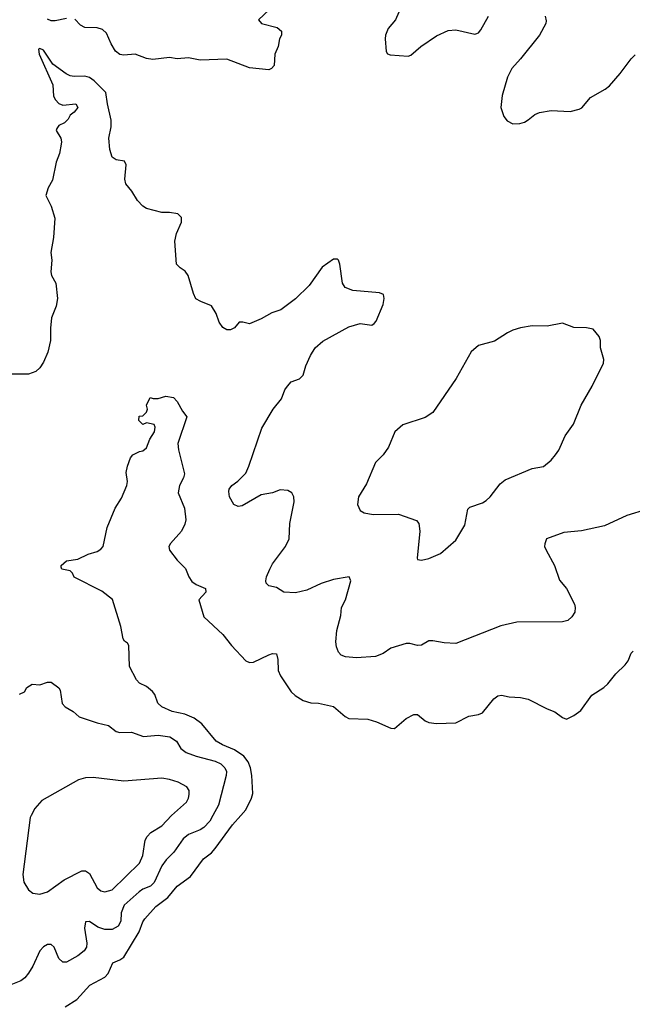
# Model space of a CAD drawing. Header units: inches. Extents: x 1603819 to 1745079, y 385938 to 533966.
# Tile 64 of 256: x 1612745 to 1615956, y 419010 to 424171. Entities that reach past the tile are written whole.
import ezdxf

# ---------------------------------------------------------------- set-up
doc = ezdxf.new("R2010")
doc.units = ezdxf.units.IN
doc.header["$MEASUREMENT"] = 0
doc.layers.add('B6411', color=7, linetype='Continuous')
doc.layers.add('B6412', color=7, linetype='Continuous')

msp = doc.modelspace()

# ---------------------------------------------------------------- linework, layer by layer
at = {"layer": 'B6411', "color": 5}
msp.add_line((1613540.1, 419999.9, 360), (1613540.3, 420000, 360), dxfattribs=at)
for points, elevation in [([(1613757.4, 420000), (1613741.4, 419970), (1613710, 419936.8), (1613690, 419924.3), (1613630, 419900.2), (1613601.8, 419878.2), (1613552.4, 419807.6), (1613513, 419767.1), (1613490, 419736), (1613450, 419647.8), (1613430, 419628.4), (1613390, 419613.1), (1613370, 419599.8), (1613292.2, 419530), (1613277.2, 419490), (1613274.5, 419445.5), (1613260.9, 419419.1), (1613230, 419402), (1613190, 419402.6), (1613154.3, 419414.3), (1613110, 419443.9), (1613090, 419443), (1613085, 419410), (1613097.2, 419330), (1613094.5, 419310), (1613081.8, 419290), (1613050, 419264.1), (1612990, 419231.5), (1612970, 419230.4), (1612950, 419250.5), (1612925.3, 419310), (1612910, 419324.2), (1612890, 419323.2), (1612868.7, 419311.3), (1612850.9, 419290), (1612812.8, 419210), (1612790, 419173.7), (1612771.8, 419148.2), (1612750, 419132.8), (1612690, 419108.2)], 340), ([(1612804.8, 420000), (1612799.5, 419990), (1612761.2, 419690), (1612766.7, 419650), (1612790, 419610.5), (1612812.8, 419592.8), (1612850, 419586.5), (1612890, 419599.6), (1612977.4, 419662.6), (1613070, 419709.1), (1613090, 419709.1), (1613110, 419694.9), (1613150, 419621.3), (1613170, 419604.9), (1613190, 419599.6), (1613230, 419609.3), (1613372, 419750), (1613389.9, 419790), (1613402.5, 419870), (1613413.2, 419890), (1613432.1, 419910), (1613490, 419944.7), (1613540.1, 419999.9)], 360), ([(1612983.7, 418996.3), (1613044.4, 419035.6), (1613111.5, 419110), (1613190, 419152.9), (1613207.7, 419172.3), (1613232.9, 419227.1), (1613270, 419242.5), (1613290, 419256.6), (1613370.7, 419389.3), (1613390, 419441.5), (1613401.4, 419458.6), (1613457.9, 419522.1), (1613520.7, 419570), (1613570, 419629.5), (1613639.8, 419680.2), (1613708.1, 419771.9), (1613750, 419804.3), (1613770, 419826), (1613860.8, 419950), (1613903.9, 420000)], 320)]:
    msp.add_lwpolyline(points, dxfattribs=dict(at, elevation=elevation))
at = {"layer": 'B6412', "color": 5}
msp.add_line((1613540.1, 419999.9, 360), (1613540.3, 420000, 360), dxfattribs=at)
for points, elevation in [([(1614082, 424250), (1613997, 424170), (1614012.7, 424150), (1614094, 424130), (1614117.2, 424110), (1614117.2, 424090), (1614106.6, 424070), (1614099.3, 424030), (1614082.7, 423990), (1614078, 423930), (1614065.1, 423914.9), (1614050, 423908), (1613950, 423919.3), (1613830, 423964.4), (1613690, 423959.3), (1613630, 423970.4), (1613570, 423965.5), (1613530, 423972.7), (1613442.4, 423962.4), (1613410, 423967.7), (1613350.3, 423990.4), (1613290, 423985.3), (1613270, 423988.7), (1613246.2, 424006.2), (1613224.2, 424044.2), (1613200.4, 424100.4), (1613178.7, 424118.7), (1613150, 424127.5), (1613085.5, 424130), (1613062.5, 424142.5), (1613033.6, 424173.7)], 360), ([(1612990, 424177.7), (1612930, 424164.1), (1612910, 424164.1), (1612890, 424173)], 360), ([(1614732, 424210), (1614713.6, 424170), (1614675.8, 424124.2), (1614662.4, 424090), (1614659.5, 424070), (1614664.8, 424004.8), (1614672.1, 423992.1), (1614686.7, 423986.7), (1614780.9, 423979.1), (1614795.2, 423984.8), (1614847, 424030), (1614930, 424085.7), (1614990, 424114.7), (1615030, 424118.3), (1615130, 424095.1), (1615141.1, 424098.9), (1615150, 424102.7), (1615162.3, 424117.7), (1615202, 424190)], 340), ([(1615499, 424190), (1615504.7, 424164.7), (1615502.7, 424150), (1615469.6, 424090.4), (1615370, 423964.9), (1615324.6, 423915.4), (1615302.4, 423870), (1615272.9, 423772.9), (1615266, 423710), (1615282.9, 423662.9), (1615300.1, 423640.1), (1615330, 423624.5), (1615366.8, 423626.8), (1615390, 423634.5), (1615410, 423645.1), (1615445.5, 423674.5), (1615470, 423685.1), (1615530, 423694), (1615630.4, 423689.6), (1615678, 423702), (1615690.3, 423709.6), (1615736.7, 423763.3), (1615813.5, 423806.5), (1615835.6, 423824.4), (1615892, 423888), (1615950, 423966), (1615970, 423986)], 340), ([(1616030, 421602.8), (1615927.5, 421572.5), (1615810, 421517.1), (1615690, 421492.4), (1615597.1, 421482.9), (1615506.6, 421450), (1615496.6, 421423.4), (1615496.2, 421410), (1615503.6, 421390), (1615547.6, 421310), (1615573.8, 421233.8), (1615610, 421189), (1615652.5, 421107.5), (1615657, 421090), (1615653.8, 421066.2), (1615638.9, 421041.1), (1615618, 421022), (1615590, 421014.8), (1615350, 421013), (1615266.6, 420993.4), (1615030, 420900.5), (1614970, 420903.8), (1614910, 420915.8), (1614890, 420914.4), (1614850, 420893), (1614830, 420890.4), (1614790, 420900.4), (1614770, 420900.4), (1614690, 420876.4), (1614650, 420848.2), (1614610, 420833.7), (1614510, 420826.7), (1614451.7, 420831.7), (1614430, 420840.5), (1614416, 420856), (1614404.4, 420884.4), (1614400.9, 420910), (1614406.7, 420970), (1614428.6, 421048.6), (1614432.2, 421090), (1614452.9, 421130), (1614480.5, 421230), (1614471, 421250), (1614390, 421236), (1614325.2, 421214.8), (1614250, 421180.3), (1614190, 421166.3), (1614130, 421170.3), (1614090, 421194.9), (1614050, 421203), (1614037.1, 421217.1), (1614034.4, 421230), (1614038.9, 421250), (1614055.3, 421290), (1614070, 421318), (1614137.1, 421410), (1614156.4, 421450), (1614160.4, 421530), (1614184, 421644), (1614180.7, 421670), (1614170.5, 421690.5), (1614150, 421702.8), (1614110, 421706.8), (1614069.4, 421690.6), (1614010, 421680.7), (1613910, 421622.8), (1613890, 421618.8), (1613866.8, 421630), (1613844.9, 421670), (1613841.4, 421698.6), (1613842.8, 421710), (1613856, 421730), (1613888, 421752), (1613930, 421794), (1613946, 421830), (1614013, 422030), (1614073.4, 422130), (1614116.7, 422183.3), (1614134.4, 422230), (1614148.2, 422250), (1614168.2, 422271.8), (1614211.2, 422288.8), (1614230, 422307), (1614243.7, 422356.3), (1614268.8, 422411.2), (1614293.4, 422450), (1614333.8, 422486.2), (1614470, 422561.3), (1614530, 422577.6), (1614590, 422569.5), (1614602.4, 422577.6), (1614613, 422590), (1614650, 422678), (1614654.8, 422710), (1614650.8, 422730), (1614630, 422738.8), (1614490, 422750.7), (1614450, 422766.8), (1614436.3, 422790), (1614422.8, 422890), (1614416, 422910), (1614410, 422916), (1614390, 422914.8), (1614330, 422874), (1614261.7, 422778.3), (1614190, 422707.3), (1614113.2, 422650), (1614065.4, 422634.6), (1614010, 422602), (1613950, 422577.3), (1613914.6, 422585.4), (1613895.3, 422584.7), (1613870, 422556), (1613850, 422546), (1613830, 422546), (1613810, 422558), (1613790, 422584.7), (1613774.8, 422630), (1613750, 422671.3), (1613693.2, 422693.2), (1613668, 422708), (1613655.2, 422735.2), (1613627.3, 422830), (1613612.5, 422852.5), (1613586, 422870), (1613567.3, 422890), (1613557.3, 423010), (1613567.3, 423050), (1613593, 423110), (1613593.2, 423133.2), (1613572.7, 423152.7), (1613530, 423160.5), (1613490, 423160.5), (1613410, 423181.6), (1613390, 423193), (1613362.6, 423222.6), (1613332.8, 423272.8), (1613301.6, 423310), (1613295.6, 423335.6), (1613303.1, 423410), (1613294.8, 423430), (1613250, 423436.5), (1613229, 423450), (1613216.5, 423490), (1613212.5, 423550), (1613223.3, 423610), (1613223.9, 423643.9), (1613204.1, 423730), (1613196.4, 423790), (1613135.1, 423850), (1613110, 423867.8), (1613085.6, 423874.4), (1613030, 423873.4), (1613010, 423876.9), (1612987.7, 423887.7), (1612918, 423938), (1612870, 424010.2), (1612850, 424019.3), (1612844, 424016), (1612845.8, 423990), (1612918.3, 423830), (1612922.6, 423770), (1612931.6, 423750), (1612950, 423731.6), (1612970, 423722), (1613038, 423730), (1613049, 423710), (1613030, 423686.8), (1613009.3, 423670.7), (1612999, 423650), (1612979, 423630), (1612950, 423616.3), (1612938.9, 423601.1), (1612935.1, 423590), (1612959.5, 423550), (1612964.5, 423530), (1612962.5, 423517.5), (1612952.7, 423470), (1612935.6, 423424.4), (1612916.2, 423330), (1612894.7, 423290), (1612881.2, 423250), (1612910, 423193.2), (1612928.2, 423130), (1612921.3, 423030), (1612908.2, 422950), (1612913.3, 422910), (1612908, 422850), (1612911.8, 422830), (1612934, 422790), (1612943.6, 422710), (1612935.6, 422670), (1612911.2, 422608.8), (1612905.3, 422554.7), (1612905.4, 422490), (1612892.7, 422427.3), (1612870, 422376.3), (1612850, 422345.5), (1612830, 422326.7), (1612790, 422312.2), (1612610, 422313)], 340), ([(1613903.9, 420000), (1613929.8, 420030), (1613958.9, 420090), (1613965.9, 420114.1), (1613962, 420210), (1613954.3, 420250), (1613941.7, 420281.7), (1613919.1, 420310), (1613870, 420343.2), (1613807.4, 420370), (1613774.8, 420390), (1613699.9, 420479.9), (1613659.8, 420510), (1613610.3, 420530.3), (1613544, 420544), (1613489.8, 420570), (1613469.2, 420589.2), (1613453.1, 420633.1), (1613440.8, 420650), (1613410, 420675.7), (1613373, 420693), (1613356.1, 420710), (1613320.8, 420780.8), (1613317.4, 420890), (1613310, 420903.7), (1613294, 420914), (1613286.2, 420926.2), (1613275.6, 420990), (1613231.9, 421131.9), (1613174.6, 421174.6), (1613030, 421249), (1613022, 421270), (1613010, 421282), (1612966, 421290), (1612962, 421302), (1612962, 421310), (1612990, 421334.9), (1613050, 421342.8), (1613104, 421370), (1613150, 421383.8), (1613170, 421395.5), (1613182.9, 421410), (1613202.4, 421510), (1613245.1, 421610), (1613277.7, 421662.3), (1613306.6, 421730), (1613309.4, 421750), (1613303.2, 421796.8), (1613309.5, 421830.5), (1613325.6, 421874.4), (1613338, 421890), (1613372.7, 421907.3), (1613390, 421911), (1613410, 421926), (1613427.2, 421972.8), (1613452, 422010), (1613454.8, 422034.8), (1613449, 422049), (1613410, 422058), (1613390, 422049), (1613369.2, 422070), (1613370, 422092), (1613390, 422094), (1613410, 422114), (1613415.3, 422130), (1613408.7, 422150), (1613428.7, 422191.3), (1613444.7, 422184.7), (1613470, 422184.7), (1613510, 422198.4), (1613550.3, 422190.3), (1613570.6, 422170), (1613598.8, 422118.8), (1613621, 422090), (1613573.1, 421950), (1613576.9, 421916.9), (1613608.5, 421790), (1613603.7, 421770), (1613582.3, 421730), (1613574.9, 421690), (1613609.1, 421610), (1613614.7, 421550), (1613610, 421526.6), (1613593.2, 421490), (1613534.4, 421425.6), (1613527.2, 421410), (1613529.2, 421390), (1613570, 421338.5), (1613614.1, 421294.1), (1613631.6, 421250), (1613646.7, 421226.7), (1613670, 421210.3), (1613718.8, 421190), (1613720.7, 421170), (1613684, 421130), (1613710, 421040.7), (1613810, 420947.7), (1613854.4, 420890), (1613930.6, 420810), (1613950, 420800.9), (1613970, 420803.2), (1614050, 420842.4), (1614070, 420848.8), (1614090, 420846.8), (1614097.6, 420817.6), (1614099.9, 420759.9), (1614111.5, 420731.5), (1614167.1, 420647.1), (1614188.1, 420628.1), (1614230, 420602.4), (1614270, 420590.2), (1614310, 420588.5), (1614390, 420570.4), (1614450, 420519.3), (1614470, 420508.4), (1614570, 420504.2), (1614614.8, 420490), (1614690, 420457.1), (1614710, 420456.3), (1614770, 420508.2), (1614810, 420528.4), (1614830, 420528.4), (1614870, 420496.4), (1614890, 420486.3), (1614930, 420482), (1615030, 420484.9), (1615099, 420521), (1615150, 420529.1), (1615170, 420538.3), (1615230, 420611.8), (1615250, 420627.6), (1615270, 420630.2), (1615310, 420622.4), (1615370, 420618.9), (1615410, 420608.9), (1615510, 420558), (1615550, 420543.1), (1615590, 420513.4), (1615610, 420504), (1615650, 420523.7), (1615685.1, 420550), (1615744.2, 420630), (1615806.6, 420670), (1615827, 420690), (1615870, 420742), (1615918, 420790), (1615933.2, 420810), (1615949.2, 420850), (1615959.5, 420860.5)], 320), ([(1612743.6, 420636.4), (1612770, 420648), (1612782, 420670), (1612810, 420688.7), (1612850, 420685.2), (1612890, 420699), (1612910, 420699), (1612949.4, 420669.4), (1612956.6, 420656.6), (1612966.4, 420586.4), (1612983.7, 420570), (1613025.6, 420545.6), (1613056.1, 420516.1), (1613150, 420485.6), (1613210, 420472), (1613250, 420440.7), (1613270, 420435.1), (1613330, 420435.8), (1613393.4, 420413.4), (1613470, 420420.4), (1613531.6, 420411.6), (1613566, 420390), (1613589.7, 420350), (1613617.6, 420330), (1613669.4, 420310), (1613770, 420285), (1613798.7, 420270), (1613819.8, 420250), (1613828.1, 420230), (1613826.1, 420210), (1613786.2, 420053.8), (1613757.4, 420000)], 340), ([(1613540.3, 420000), (1613618.9, 420070), (1613629.7, 420090), (1613633.7, 420110), (1613632.2, 420130), (1613620.5, 420150), (1613574.7, 420174.7), (1613530, 420188.9), (1613490, 420194.8), (1613290, 420180.3), (1613130, 420198.2), (1613090, 420197.1), (1613052.7, 420187.3), (1612861.4, 420078.6), (1612823.7, 420036.3), (1612804.8, 420000)], 360)]:
    msp.add_lwpolyline(points, dxfattribs=dict(at, elevation=elevation))
at = {"layer": 'B6412', "color": 5, "elevation": 360}
msp.add_lwpolyline([(1615590, 422580.9), (1615510, 422564.5), (1615430, 422566), (1615370, 422555.6), (1615330, 422542.9), (1615301, 422530), (1615233.8, 422486.2), (1615150, 422463.7), (1615110.4, 422429.6), (1615032.2, 422290), (1614910, 422111.6), (1614870, 422086.3), (1614752.7, 422047.3), (1614710.5, 422010), (1614678.4, 421930), (1614650, 421889.6), (1614610, 421849.2), (1614562, 421738), (1614521.3, 421670), (1614514.9, 421630), (1614530, 421598.8), (1614550, 421586.4), (1614598, 421578), (1614730, 421578.4), (1614825.1, 421545.1), (1614836.4, 421530), (1614842.4, 421490), (1614827.7, 421347.7), (1614830, 421342), (1614850, 421338), (1614890, 421346.8), (1614950, 421372.7), (1615030, 421442), (1615078.7, 421521.3), (1615094, 421606), (1615103.5, 421616.5), (1615170, 421637.6), (1615189.8, 421650.2), (1615211.5, 421670), (1615262.5, 421737.5), (1615290, 421758.7), (1615430, 421818), (1615490, 421828.2), (1615530, 421862), (1615554, 421890), (1615570, 421914.8), (1615604.2, 421990), (1615647.8, 422050), (1615688, 422150), (1615745.6, 422250), (1615804.5, 422370), (1615806.6, 422390), (1615789, 422450), (1615788.7, 422490), (1615782, 422510), (1615750, 422548.7), (1615715.5, 422555.5), (1615650, 422558)], close=True, dxfattribs=at)

doc.saveas('drawing.dxf')
